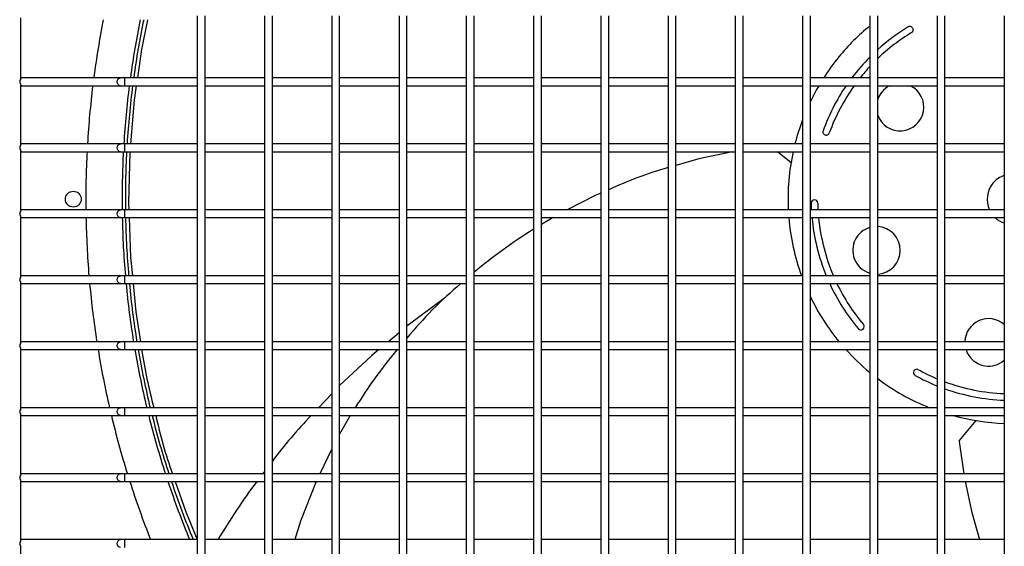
# Model space of a CAD drawing. Extents: x -90708 to 277869, y -117 to 207445.
# Tile 72 of 233: x -86342 to -85968, y 131726 to 131926. Entities that reach past the tile are written whole.
import ezdxf

# ---------------------------------------------------------------- set-up
doc = ezdxf.new("R2010")
doc.units = 0
doc.header["$MEASUREMENT"] = 0
doc.layers.add('ARQ - EQUIPO CONDENSADORA', color=40, linetype='CONTINUOUS')

msp = doc.modelspace()

# ---------------------------------------------------------------- linework, layer by layer
at = {"layer": 'ARQ - EQUIPO CONDENSADORA', "linetype": 'Continuous'}
for p, q in [((-86341.322, 131926.309), (-86341.322, 131903.008)), ((-86274.322, 131927.159), (-86274.322, 131902.159)), ((-86271.322, 131902.158), (-86271.322, 131927.158)), ((-86248.822, 131927.159), (-86248.822, 131902.159)), ((-86245.822, 131902.158), (-86245.822, 131927.158)), ((-86223.322, 131927.159), (-86223.322, 131902.159)), ((-86220.322, 131902.158), (-86220.322, 131927.158)), ((-86197.822, 131927.159), (-86197.822, 131902.159)), ((-86194.822, 131902.158), (-86194.822, 131927.158)), ((-86172.322, 131927.159), (-86172.322, 131902.159)), ((-86169.322, 131902.158), (-86169.322, 131927.158)), ((-86146.822, 131927.159), (-86146.822, 131902.159)), ((-86143.822, 131902.158), (-86143.822, 131927.158)), ((-86121.322, 131927.159), (-86121.322, 131902.159)), ((-86118.322, 131902.158), (-86118.322, 131927.158)), ((-86095.822, 131927.159), (-86095.822, 131902.159)), ((-86092.822, 131902.158), (-86092.822, 131927.158)), ((-86070.322, 131927.159), (-86070.322, 131902.159)), ((-86067.322, 131902.158), (-86067.322, 131927.158)), ((-86044.822, 131927.159), (-86044.822, 131902.159)), ((-86041.822, 131902.158), (-86041.822, 131927.158)), ((-86019.322, 131927.159), (-86019.322, 131902.159)), ((-86016.322, 131902.158), (-86016.322, 131927.158)), ((-85993.822, 131927.159), (-85993.822, 131902.159)), ((-85990.822, 131902.158), (-85990.822, 131927.158)), ((-85968.322, 131927.159), (-85968.322, 131902.159)), ((-86340.822, 131903.659), (-86341.322, 131903.659)), ((-86303.423, 131903.659), (-86340.822, 131903.659)), ((-86301.745, 131903.659), (-86303.423, 131903.659)), ((-86274.322, 131903.659), (-86301.745, 131903.659)), ((-86301.745, 131900.659), (-86301.745, 131903.659)), ((-86248.822, 131903.659), (-86271.322, 131903.659)), ((-86223.322, 131903.659), (-86245.822, 131903.659)), ((-86197.822, 131903.659), (-86220.322, 131903.659)), ((-86172.322, 131903.659), (-86194.822, 131903.659)), ((-86146.822, 131903.659), (-86169.322, 131903.659)), ((-86121.322, 131903.659), (-86143.822, 131903.659)), ((-86095.822, 131903.659), (-86118.322, 131903.659)), ((-86070.322, 131903.659), (-86092.822, 131903.659)), ((-86044.822, 131903.659), (-86067.322, 131903.659)), ((-86019.322, 131903.659), (-86041.822, 131903.659)), ((-85993.822, 131903.659), (-86016.322, 131903.659)), ((-85968.322, 131903.659), (-85990.822, 131903.659)), ((-86341.322, 131901.309), (-86341.322, 131878.008)), ((-86341.322, 131900.659), (-86340.822, 131900.659)), ((-86340.822, 131900.659), (-86303.423, 131900.659)), ((-86303.423, 131900.659), (-86301.745, 131900.659)), ((-86301.745, 131900.659), (-86274.322, 131900.659)), ((-86274.322, 131902.159), (-86274.322, 131877.159)), ((-86271.322, 131877.158), (-86271.322, 131902.158)), ((-86271.322, 131900.659), (-86248.822, 131900.659)), ((-86248.822, 131902.159), (-86248.822, 131877.159)), ((-86245.822, 131877.158), (-86245.822, 131902.158)), ((-86245.822, 131900.659), (-86223.322, 131900.659)), ((-86223.322, 131902.159), (-86223.322, 131877.159)), ((-86220.322, 131877.158), (-86220.322, 131902.158)), ((-86220.322, 131900.659), (-86197.822, 131900.659)), ((-86197.822, 131902.159), (-86197.822, 131877.159)), ((-86194.822, 131877.158), (-86194.822, 131902.158)), ((-86194.822, 131900.659), (-86172.322, 131900.659)), ((-86172.322, 131902.159), (-86172.322, 131877.159)), ((-86169.322, 131877.158), (-86169.322, 131902.158)), ((-86169.322, 131900.659), (-86146.822, 131900.659)), ((-86146.822, 131902.159), (-86146.822, 131877.159)), ((-86143.822, 131877.158), (-86143.822, 131902.158)), ((-86143.822, 131900.659), (-86121.322, 131900.659)), ((-86121.322, 131902.159), (-86121.322, 131877.159)), ((-86118.322, 131877.158), (-86118.322, 131902.158)), ((-86118.322, 131900.659), (-86095.822, 131900.659)), ((-86095.822, 131902.159), (-86095.822, 131877.159)), ((-86092.822, 131877.158), (-86092.822, 131902.158)), ((-86092.822, 131900.659), (-86070.322, 131900.659)), ((-86070.322, 131902.159), (-86070.322, 131877.159)), ((-86067.322, 131877.158), (-86067.322, 131902.158)), ((-86067.322, 131900.659), (-86044.822, 131900.659)), ((-86044.822, 131902.159), (-86044.822, 131877.159)), ((-86041.822, 131877.158), (-86041.822, 131902.158)), ((-86041.822, 131900.659), (-86019.322, 131900.659)), ((-86019.322, 131902.159), (-86019.322, 131877.159)), ((-86016.322, 131877.158), (-86016.322, 131902.158)), ((-86016.322, 131900.659), (-85993.822, 131900.659)), ((-85993.822, 131902.159), (-85993.822, 131877.159)), ((-85990.822, 131877.158), (-85990.822, 131902.158)), ((-85990.822, 131900.659), (-85968.322, 131900.659)), ((-85968.322, 131902.159), (-85968.322, 131877.159)), ((-86340.822, 131878.659), (-86341.322, 131878.659)), ((-86303.423, 131878.659), (-86340.822, 131878.659)), ((-86301.745, 131878.659), (-86303.423, 131878.659)), ((-86274.322, 131878.659), (-86301.745, 131878.659)), ((-86301.745, 131875.659), (-86301.745, 131878.659)), ((-86274.322, 131877.159), (-86274.322, 131852.159)), ((-86248.822, 131878.659), (-86271.322, 131878.659)), ((-86271.322, 131852.158), (-86271.322, 131877.158)), ((-86248.822, 131877.159), (-86248.822, 131852.159)), ((-86223.322, 131878.659), (-86245.822, 131878.659)), ((-86245.822, 131852.158), (-86245.822, 131877.158)), ((-86223.322, 131877.159), (-86223.322, 131852.159)), ((-86197.822, 131878.659), (-86220.322, 131878.659)), ((-86220.322, 131852.158), (-86220.322, 131877.158)), ((-86197.822, 131877.159), (-86197.822, 131852.159)), ((-86172.322, 131878.659), (-86194.822, 131878.659)), ((-86194.822, 131852.158), (-86194.822, 131877.158)), ((-86172.322, 131877.159), (-86172.322, 131852.159)), ((-86146.822, 131878.659), (-86169.322, 131878.659)), ((-86169.322, 131852.158), (-86169.322, 131877.158)), ((-86146.822, 131877.159), (-86146.822, 131852.159)), ((-86121.322, 131878.659), (-86143.822, 131878.659)), ((-86143.822, 131852.158), (-86143.822, 131877.158)), ((-86121.322, 131877.159), (-86121.322, 131852.159)), ((-86095.822, 131878.659), (-86118.322, 131878.659)), ((-86118.322, 131852.158), (-86118.322, 131877.158)), ((-86095.822, 131877.159), (-86095.822, 131852.159)), ((-86070.322, 131878.659), (-86092.822, 131878.659)), ((-86092.822, 131852.158), (-86092.822, 131877.158)), ((-86070.322, 131877.159), (-86070.322, 131852.159)), ((-86044.822, 131878.659), (-86067.322, 131878.659)), ((-86067.322, 131852.158), (-86067.322, 131877.158)), ((-86044.822, 131877.159), (-86044.822, 131852.159)), ((-86019.322, 131878.659), (-86041.822, 131878.659)), ((-86041.822, 131852.158), (-86041.822, 131877.158)), ((-86019.322, 131877.159), (-86019.322, 131852.159)), ((-85993.822, 131878.659), (-86016.322, 131878.659)), ((-86016.322, 131852.158), (-86016.322, 131877.158)), ((-85993.822, 131877.159), (-85993.822, 131852.159)), ((-85968.322, 131878.659), (-85990.822, 131878.659)), ((-85990.822, 131852.158), (-85990.822, 131877.158)), ((-85968.322, 131877.159), (-85968.322, 131852.159)), ((-86341.322, 131876.309), (-86341.322, 131853.008)), ((-86341.322, 131875.659), (-86340.822, 131875.659)), ((-86340.822, 131875.659), (-86303.423, 131875.659)), ((-86303.423, 131875.659), (-86301.745, 131875.659)), ((-86301.745, 131875.659), (-86274.322, 131875.659)), ((-86271.322, 131875.659), (-86248.822, 131875.659)), ((-86245.822, 131875.659), (-86223.322, 131875.659)), ((-86220.322, 131875.659), (-86197.822, 131875.659)), ((-86194.822, 131875.659), (-86172.322, 131875.659)), ((-86169.322, 131875.659), (-86146.822, 131875.659)), ((-86143.822, 131875.659), (-86121.322, 131875.659)), ((-86118.322, 131875.659), (-86095.822, 131875.659)), ((-86092.822, 131875.659), (-86070.322, 131875.659)), ((-86067.322, 131875.659), (-86044.822, 131875.659)), ((-86049.191, 131871.486), (-86054.277, 131875.659)), ((-86041.822, 131875.659), (-86019.322, 131875.659)), ((-86016.322, 131875.659), (-85993.822, 131875.659)), ((-85990.822, 131875.659), (-85968.322, 131875.659)), ((-86340.822, 131853.659), (-86341.322, 131853.659)), ((-86341.322, 131851.309), (-86341.322, 131828.008)), ((-86303.423, 131853.659), (-86340.822, 131853.659)), ((-86301.745, 131853.659), (-86303.423, 131853.659)), ((-86274.322, 131853.659), (-86301.745, 131853.659)), ((-86301.745, 131850.659), (-86301.745, 131853.659)), ((-86274.322, 131852.159), (-86274.322, 131827.159)), ((-86248.822, 131853.659), (-86271.322, 131853.659)), ((-86271.322, 131827.158), (-86271.322, 131852.158)), ((-86248.822, 131852.159), (-86248.822, 131827.159)), ((-86223.322, 131853.659), (-86245.822, 131853.659)), ((-86245.822, 131827.158), (-86245.822, 131852.158)), ((-86223.322, 131852.159), (-86223.322, 131827.159)), ((-86197.822, 131853.659), (-86220.322, 131853.659)), ((-86220.322, 131827.158), (-86220.322, 131852.158)), ((-86197.822, 131852.159), (-86197.822, 131827.159)), ((-86172.322, 131853.659), (-86194.822, 131853.659)), ((-86194.822, 131827.158), (-86194.822, 131852.158)), ((-86172.322, 131852.159), (-86172.322, 131827.159)), ((-86146.822, 131853.659), (-86169.322, 131853.659)), ((-86169.322, 131827.158), (-86169.322, 131852.158)), ((-86146.822, 131852.159), (-86146.822, 131827.159)), ((-86121.322, 131853.659), (-86143.822, 131853.659)), ((-86143.822, 131827.158), (-86143.822, 131852.158)), ((-86121.322, 131852.159), (-86121.322, 131827.159)), ((-86095.822, 131853.659), (-86118.322, 131853.659)), ((-86118.322, 131827.158), (-86118.322, 131852.158)), ((-86095.822, 131852.159), (-86095.822, 131827.159)), ((-86070.322, 131853.659), (-86092.822, 131853.659)), ((-86092.822, 131827.158), (-86092.822, 131852.158)), ((-86070.322, 131852.159), (-86070.322, 131827.159)), ((-86044.822, 131853.659), (-86067.322, 131853.659)), ((-86067.322, 131827.158), (-86067.322, 131852.158)), ((-86044.822, 131852.159), (-86044.822, 131827.159)), ((-86019.322, 131853.659), (-86041.822, 131853.659)), ((-86041.822, 131827.158), (-86041.822, 131852.158)), ((-86019.322, 131852.159), (-86019.322, 131827.159)), ((-85993.822, 131853.659), (-86016.322, 131853.659)), ((-86016.322, 131827.158), (-86016.322, 131852.158)), ((-85993.822, 131852.159), (-85993.822, 131827.159)), ((-85968.322, 131853.659), (-85990.822, 131853.659)), ((-85990.822, 131827.158), (-85990.822, 131852.158)), ((-85968.322, 131852.159), (-85968.322, 131827.159)), ((-86341.322, 131850.659), (-86340.822, 131850.659)), ((-86340.822, 131850.659), (-86303.423, 131850.659)), ((-86303.423, 131850.659), (-86301.745, 131850.659)), ((-86301.745, 131850.659), (-86274.322, 131850.659)), ((-86271.322, 131850.659), (-86248.822, 131850.659)), ((-86245.822, 131850.659), (-86223.322, 131850.659)), ((-86220.322, 131850.659), (-86197.822, 131850.659)), ((-86194.822, 131850.659), (-86172.322, 131850.659)), ((-86169.322, 131850.659), (-86146.822, 131850.659)), ((-86143.822, 131850.659), (-86121.322, 131850.659)), ((-86139.412, 131850.659), (-86143.822, 131848.037)), ((-86118.322, 131850.659), (-86095.822, 131850.659)), ((-86092.822, 131850.659), (-86070.322, 131850.659)), ((-86067.322, 131850.659), (-86044.822, 131850.659)), ((-86041.822, 131850.659), (-86019.322, 131850.659)), ((-86016.322, 131850.659), (-85993.822, 131850.659)), ((-85990.822, 131850.659), (-85968.322, 131850.659)), ((-86340.822, 131828.659), (-86341.322, 131828.659)), ((-86303.423, 131828.659), (-86340.822, 131828.659)), ((-86301.745, 131828.659), (-86303.423, 131828.659)), ((-86274.322, 131828.659), (-86301.745, 131828.659)), ((-86301.745, 131825.659), (-86301.745, 131828.659)), ((-86248.822, 131828.659), (-86271.322, 131828.659)), ((-86223.322, 131828.659), (-86245.822, 131828.659)), ((-86197.822, 131828.659), (-86220.322, 131828.659)), ((-86172.322, 131828.659), (-86194.822, 131828.659)), ((-86146.822, 131828.659), (-86169.322, 131828.659)), ((-86121.322, 131828.659), (-86143.822, 131828.659)), ((-86095.822, 131828.659), (-86118.322, 131828.659)), ((-86070.322, 131828.659), (-86092.822, 131828.659)), ((-86044.822, 131828.659), (-86067.322, 131828.659)), ((-86019.322, 131828.659), (-86041.822, 131828.659)), ((-85993.822, 131828.659), (-86016.322, 131828.659)), ((-85968.322, 131828.659), (-85990.822, 131828.659)), ((-86341.322, 131826.309), (-86341.322, 131803.008)), ((-86341.322, 131825.659), (-86340.822, 131825.659)), ((-86340.822, 131825.659), (-86303.423, 131825.659)), ((-86303.423, 131825.659), (-86301.745, 131825.659)), ((-86301.745, 131825.659), (-86274.322, 131825.659)), ((-86274.322, 131827.159), (-86274.322, 131802.159)), ((-86271.322, 131802.158), (-86271.322, 131827.158)), ((-86271.322, 131825.659), (-86248.822, 131825.659)), ((-86248.822, 131827.159), (-86248.822, 131802.159)), ((-86245.822, 131802.158), (-86245.822, 131827.158)), ((-86245.822, 131825.659), (-86223.322, 131825.659)), ((-86223.322, 131827.159), (-86223.322, 131802.159)), ((-86220.322, 131802.158), (-86220.322, 131827.158)), ((-86220.322, 131825.659), (-86197.822, 131825.659)), ((-86197.822, 131827.159), (-86197.822, 131802.159)), ((-86194.822, 131802.158), (-86194.822, 131827.158)), ((-86194.822, 131825.659), (-86172.322, 131825.659)), ((-86172.322, 131827.159), (-86172.322, 131802.159)), ((-86169.322, 131802.158), (-86169.322, 131827.158)), ((-86169.322, 131825.659), (-86146.822, 131825.659)), ((-86146.822, 131827.159), (-86146.822, 131802.159)), ((-86143.822, 131802.158), (-86143.822, 131827.158)), ((-86143.822, 131825.659), (-86121.322, 131825.659)), ((-86121.322, 131827.159), (-86121.322, 131802.159)), ((-86118.322, 131802.158), (-86118.322, 131827.158)), ((-86118.322, 131825.659), (-86095.822, 131825.659)), ((-86095.822, 131827.159), (-86095.822, 131802.159)), ((-86092.822, 131802.158), (-86092.822, 131827.158)), ((-86092.822, 131825.659), (-86070.322, 131825.659)), ((-86070.322, 131827.159), (-86070.322, 131802.159)), ((-86067.322, 131802.158), (-86067.322, 131827.158)), ((-86067.322, 131825.659), (-86044.822, 131825.659)), ((-86044.822, 131827.159), (-86044.822, 131802.159)), ((-86041.822, 131802.158), (-86041.822, 131827.158)), ((-86041.822, 131825.659), (-86019.322, 131825.659)), ((-86019.322, 131827.159), (-86019.322, 131802.159)), ((-86016.322, 131802.158), (-86016.322, 131827.158)), ((-86016.322, 131825.659), (-85993.822, 131825.659)), ((-85993.822, 131827.159), (-85993.822, 131802.159)), ((-85990.822, 131802.158), (-85990.822, 131827.158)), ((-85990.822, 131825.659), (-85968.322, 131825.659)), ((-85968.322, 131827.159), (-85968.322, 131802.159)), ((-86197.822, 131807.012), (-86201.851, 131803.659)), ((-86340.822, 131803.659), (-86341.322, 131803.659)), ((-86303.423, 131803.659), (-86340.822, 131803.659)), ((-86301.745, 131803.659), (-86303.423, 131803.659)), ((-86274.322, 131803.659), (-86301.745, 131803.659)), ((-86301.745, 131800.659), (-86301.745, 131803.659)), ((-86248.822, 131803.659), (-86271.322, 131803.659)), ((-86223.322, 131803.659), (-86245.822, 131803.659)), ((-86197.822, 131803.659), (-86220.322, 131803.659)), ((-86172.322, 131803.659), (-86194.822, 131803.659)), ((-86146.822, 131803.659), (-86169.322, 131803.659)), ((-86121.322, 131803.659), (-86143.822, 131803.659)), ((-86095.822, 131803.659), (-86118.322, 131803.659)), ((-86070.322, 131803.659), (-86092.822, 131803.659)), ((-86044.822, 131803.659), (-86067.322, 131803.659)), ((-86019.322, 131803.659), (-86041.822, 131803.659)), ((-85993.822, 131803.659), (-86016.322, 131803.659)), ((-85968.322, 131803.659), (-85990.822, 131803.659)), ((-86341.322, 131801.309), (-86341.322, 131778.008)), ((-86341.322, 131800.659), (-86340.822, 131800.659)), ((-86340.822, 131800.659), (-86303.423, 131800.659)), ((-86303.423, 131800.659), (-86301.745, 131800.659)), ((-86301.745, 131800.659), (-86274.322, 131800.659)), ((-86274.322, 131802.159), (-86274.322, 131777.159)), ((-86271.322, 131777.158), (-86271.322, 131802.158)), ((-86271.322, 131800.659), (-86248.822, 131800.659)), ((-86248.822, 131802.159), (-86248.822, 131777.159)), ((-86245.822, 131777.158), (-86245.822, 131802.158)), ((-86245.822, 131800.659), (-86223.322, 131800.659)), ((-86223.322, 131802.159), (-86223.322, 131777.159)), ((-86220.322, 131777.158), (-86220.322, 131802.158)), ((-86220.322, 131800.659), (-86197.822, 131800.659)), ((-86197.822, 131802.159), (-86197.822, 131777.159)), ((-86194.822, 131777.158), (-86194.822, 131802.158)), ((-86194.822, 131800.659), (-86172.322, 131800.659)), ((-86172.322, 131802.159), (-86172.322, 131777.159)), ((-86169.322, 131777.158), (-86169.322, 131802.158)), ((-86169.322, 131800.659), (-86146.822, 131800.659)), ((-86146.822, 131802.159), (-86146.822, 131777.159)), ((-86143.822, 131777.158), (-86143.822, 131802.158)), ((-86143.822, 131800.659), (-86121.322, 131800.659)), ((-86121.322, 131802.159), (-86121.322, 131777.159)), ((-86118.322, 131777.158), (-86118.322, 131802.158)), ((-86118.322, 131800.659), (-86095.822, 131800.659)), ((-86095.822, 131802.159), (-86095.822, 131777.159)), ((-86092.822, 131777.158), (-86092.822, 131802.158)), ((-86092.822, 131800.659), (-86070.322, 131800.659)), ((-86070.322, 131802.159), (-86070.322, 131777.159)), ((-86067.322, 131777.158), (-86067.322, 131802.158)), ((-86067.322, 131800.659), (-86044.822, 131800.659)), ((-86044.822, 131802.159), (-86044.822, 131777.159)), ((-86041.822, 131777.158), (-86041.822, 131802.158)), ((-86041.822, 131800.659), (-86019.322, 131800.659)), ((-86019.322, 131802.159), (-86019.322, 131777.159)), ((-86016.322, 131777.158), (-86016.322, 131802.158)), ((-86016.322, 131800.659), (-85993.822, 131800.659)), ((-85993.822, 131802.159), (-85993.822, 131777.159)), ((-85990.822, 131777.158), (-85990.822, 131802.158)), ((-85990.822, 131800.659), (-85968.322, 131800.659)), ((-85968.322, 131802.159), (-85968.322, 131777.159)), ((-86223.322, 131783.967), (-86228.341, 131778.659)), ((-86340.822, 131778.659), (-86341.322, 131778.659)), ((-86341.322, 131776.309), (-86341.322, 131753.008)), ((-86303.423, 131778.659), (-86340.822, 131778.659)), ((-86301.745, 131778.659), (-86303.423, 131778.659)), ((-86274.322, 131778.659), (-86301.745, 131778.659)), ((-86301.745, 131775.659), (-86301.745, 131778.659)), ((-86274.322, 131777.159), (-86274.322, 131752.159)), ((-86248.822, 131778.659), (-86271.322, 131778.659)), ((-86271.322, 131752.158), (-86271.322, 131777.158)), ((-86248.822, 131777.159), (-86248.822, 131752.159)), ((-86223.322, 131778.659), (-86245.822, 131778.659)), ((-86245.822, 131752.158), (-86245.822, 131777.158)), ((-86223.322, 131777.159), (-86223.322, 131752.159)), ((-86197.822, 131778.659), (-86220.322, 131778.659)), ((-86220.322, 131752.158), (-86220.322, 131777.158)), ((-86197.822, 131777.159), (-86197.822, 131752.159)), ((-86172.322, 131778.659), (-86194.822, 131778.659)), ((-86194.822, 131752.158), (-86194.822, 131777.158)), ((-86172.322, 131777.159), (-86172.322, 131752.159)), ((-86146.822, 131778.659), (-86169.322, 131778.659)), ((-86169.322, 131752.158), (-86169.322, 131777.158)), ((-86146.822, 131777.159), (-86146.822, 131752.159)), ((-86121.322, 131778.659), (-86143.822, 131778.659)), ((-86143.822, 131752.158), (-86143.822, 131777.158)), ((-86121.322, 131777.159), (-86121.322, 131752.159)), ((-86095.822, 131778.659), (-86118.322, 131778.659)), ((-86118.322, 131752.158), (-86118.322, 131777.158)), ((-86095.822, 131777.159), (-86095.822, 131752.159)), ((-86070.322, 131778.659), (-86092.822, 131778.659)), ((-86092.822, 131752.158), (-86092.822, 131777.158)), ((-86070.322, 131777.159), (-86070.322, 131752.159)), ((-86044.822, 131778.659), (-86067.322, 131778.659)), ((-86067.322, 131752.158), (-86067.322, 131777.158)), ((-86044.822, 131777.159), (-86044.822, 131752.159)), ((-86019.322, 131778.659), (-86041.822, 131778.659)), ((-86041.822, 131752.158), (-86041.822, 131777.158)), ((-86019.322, 131777.159), (-86019.322, 131752.159)), ((-85993.822, 131778.659), (-86016.322, 131778.659)), ((-86016.322, 131752.158), (-86016.322, 131777.158)), ((-85993.822, 131777.159), (-85993.822, 131752.159)), ((-85968.322, 131778.659), (-85990.822, 131778.659)), ((-85990.822, 131752.158), (-85990.822, 131777.158)), ((-85968.322, 131777.159), (-85968.322, 131752.159)), ((-86341.322, 131775.659), (-86340.822, 131775.659)), ((-86340.822, 131775.659), (-86303.423, 131775.659)), ((-86303.423, 131775.659), (-86301.745, 131775.659)), ((-86301.745, 131775.659), (-86274.322, 131775.659)), ((-86271.322, 131775.659), (-86248.822, 131775.659)), ((-86245.822, 131775.659), (-86223.322, 131775.659)), ((-86220.322, 131775.659), (-86197.822, 131775.659)), ((-86216.278, 131775.659), (-86220.322, 131768.598)), ((-86194.822, 131775.659), (-86172.322, 131775.659)), ((-86169.322, 131775.659), (-86146.822, 131775.659)), ((-86143.822, 131775.659), (-86121.322, 131775.659)), ((-86118.322, 131775.659), (-86095.822, 131775.659)), ((-86092.822, 131775.659), (-86070.322, 131775.659)), ((-86067.322, 131775.659), (-86044.822, 131775.659)), ((-86041.822, 131775.659), (-86019.322, 131775.659)), ((-86016.322, 131775.659), (-85993.822, 131775.659)), ((-85990.822, 131775.659), (-85968.322, 131775.659)), ((-85979.149, 131773.792), (-85985.394, 131766.178)), ((-85985.474, 131765.909), (-85983.669, 131753.659)), ((-86223.322, 131763.016), (-86227.84, 131753.659)), ((-86248.822, 131754.512), (-86249.475, 131753.659)), ((-86340.822, 131753.659), (-86341.322, 131753.659)), ((-86341.322, 131751.309), (-86341.322, 131728.008)), ((-86341.322, 131750.659), (-86340.822, 131750.659)), ((-86303.423, 131753.659), (-86340.822, 131753.659)), ((-86340.822, 131750.659), (-86303.423, 131750.659)), ((-86301.745, 131753.659), (-86303.423, 131753.659)), ((-86303.423, 131750.659), (-86301.745, 131750.659)), ((-86274.322, 131753.659), (-86301.745, 131753.659)), ((-86301.745, 131750.659), (-86301.745, 131753.659)), ((-86301.745, 131750.659), (-86274.322, 131750.659)), ((-86274.322, 131752.159), (-86274.322, 131727.159)), ((-86248.822, 131753.659), (-86271.322, 131753.659)), ((-86271.322, 131727.158), (-86271.322, 131752.158)), ((-86271.322, 131750.659), (-86248.822, 131750.659)), ((-86248.822, 131752.159), (-86248.822, 131727.159)), ((-86223.322, 131753.659), (-86245.822, 131753.659)), ((-86245.822, 131727.158), (-86245.822, 131752.158)), ((-86245.822, 131750.659), (-86223.322, 131750.659)), ((-86223.322, 131752.159), (-86223.322, 131727.159)), ((-86197.822, 131753.659), (-86220.322, 131753.659)), ((-86220.322, 131727.158), (-86220.322, 131752.158)), ((-86220.322, 131750.659), (-86197.822, 131750.659)), ((-86197.822, 131752.159), (-86197.822, 131727.159)), ((-86172.322, 131753.659), (-86194.822, 131753.659)), ((-86194.822, 131727.158), (-86194.822, 131752.158)), ((-86194.822, 131750.659), (-86172.322, 131750.659)), ((-86172.322, 131752.159), (-86172.322, 131727.159)), ((-86146.822, 131753.659), (-86169.322, 131753.659)), ((-86169.322, 131727.158), (-86169.322, 131752.158)), ((-86169.322, 131750.659), (-86146.822, 131750.659)), ((-86146.822, 131752.159), (-86146.822, 131727.159)), ((-86121.322, 131753.659), (-86143.822, 131753.659)), ((-86143.822, 131727.158), (-86143.822, 131752.158)), ((-86143.822, 131750.659), (-86121.322, 131750.659)), ((-86121.322, 131752.159), (-86121.322, 131727.159)), ((-86095.822, 131753.659), (-86118.322, 131753.659)), ((-86118.322, 131727.158), (-86118.322, 131752.158)), ((-86118.322, 131750.659), (-86095.822, 131750.659)), ((-86095.822, 131752.159), (-86095.822, 131727.159)), ((-86070.322, 131753.659), (-86092.822, 131753.659)), ((-86092.822, 131727.158), (-86092.822, 131752.158)), ((-86092.822, 131750.659), (-86070.322, 131750.659)), ((-86070.322, 131752.159), (-86070.322, 131727.159)), ((-86044.822, 131753.659), (-86067.322, 131753.659)), ((-86067.322, 131727.158), (-86067.322, 131752.158)), ((-86067.322, 131750.659), (-86044.822, 131750.659)), ((-86044.822, 131752.159), (-86044.822, 131727.159)), ((-86019.322, 131753.659), (-86041.822, 131753.659)), ((-86041.822, 131727.158), (-86041.822, 131752.158)), ((-86041.822, 131750.659), (-86019.322, 131750.659)), ((-86019.322, 131752.159), (-86019.322, 131727.159)), ((-85993.822, 131753.659), (-86016.322, 131753.659)), ((-86016.322, 131727.158), (-86016.322, 131752.158)), ((-86016.322, 131750.659), (-85993.822, 131750.659)), ((-85993.822, 131752.159), (-85993.822, 131727.159)), ((-85968.322, 131753.659), (-85990.822, 131753.659)), ((-85990.822, 131727.158), (-85990.822, 131752.158)), ((-85990.822, 131750.659), (-85968.322, 131750.659)), ((-85968.322, 131752.159), (-85968.322, 131727.159)), ((-86340.822, 131728.659), (-86341.322, 131728.659)), ((-86303.423, 131728.659), (-86340.822, 131728.659)), ((-86301.745, 131728.659), (-86303.423, 131728.659)), ((-86274.322, 131728.659), (-86301.745, 131728.659)), ((-86301.745, 131725.659), (-86301.745, 131728.659)), ((-86248.822, 131728.659), (-86271.322, 131728.659)), ((-86223.322, 131728.659), (-86245.822, 131728.659)), ((-86197.822, 131728.659), (-86220.322, 131728.659)), ((-86172.322, 131728.659), (-86194.822, 131728.659)), ((-86146.822, 131728.659), (-86169.322, 131728.659)), ((-86121.322, 131728.659), (-86143.822, 131728.659)), ((-86095.822, 131728.659), (-86118.322, 131728.659)), ((-86070.322, 131728.659), (-86092.822, 131728.659)), ((-86044.822, 131728.659), (-86067.322, 131728.659)), ((-86019.322, 131728.659), (-86041.822, 131728.659)), ((-85993.822, 131728.659), (-86016.322, 131728.659)), ((-85968.322, 131728.659), (-85990.822, 131728.659)), ((-86341.322, 131726.309), (-86341.322, 131703.008)), ((-86274.322, 131727.159), (-86274.322, 131702.159)), ((-86271.322, 131702.158), (-86271.322, 131727.158)), ((-86248.822, 131727.159), (-86248.822, 131702.159)), ((-86245.822, 131702.158), (-86245.822, 131727.158)), ((-86223.322, 131727.159), (-86223.322, 131702.159)), ((-86220.322, 131702.158), (-86220.322, 131727.158)), ((-86197.822, 131727.159), (-86197.822, 131702.159)), ((-86194.822, 131702.158), (-86194.822, 131727.158)), ((-86172.322, 131727.159), (-86172.322, 131702.159)), ((-86169.322, 131702.158), (-86169.322, 131727.158)), ((-86146.822, 131727.159), (-86146.822, 131702.159)), ((-86143.822, 131702.158), (-86143.822, 131727.158)), ((-86121.322, 131727.159), (-86121.322, 131702.159)), ((-86118.322, 131702.158), (-86118.322, 131727.158)), ((-86095.822, 131727.159), (-86095.822, 131702.159)), ((-86092.822, 131702.158), (-86092.822, 131727.158)), ((-86070.322, 131727.159), (-86070.322, 131702.159)), ((-86067.322, 131702.158), (-86067.322, 131727.158)), ((-86044.822, 131727.159), (-86044.822, 131702.159)), ((-86041.822, 131702.158), (-86041.822, 131727.158)), ((-86019.322, 131727.159), (-86019.322, 131702.159)), ((-86016.322, 131702.158), (-86016.322, 131727.158)), ((-85993.822, 131727.159), (-85993.822, 131702.159)), ((-85990.822, 131702.158), (-85990.822, 131727.158)), ((-85968.322, 131727.159), (-85968.322, 131702.159))]:
    msp.add_line(p, q, dxfattribs=at)
at = {"layer": 'ARQ - EQUIPO CONDENSADORA', "linetype": 'Continuous', "flags": 128}
for points in [[(-86293.211, 131925.659), (-86295.479, 131914.415), (-86297.01, 131903.659)], [(-86303.423, 131900.659), (-86303.904, 131900.773), (-86304.312, 131901.098), (-86304.585, 131901.585), (-86304.681, 131902.159), (-86304.585, 131902.733), (-86304.312, 131903.22), (-86303.904, 131903.545), (-86303.423, 131903.659)], [(-86297.437, 131900.659), (-86298.21, 131895.219), (-86299.589, 131878.659)], [(-86303.423, 131875.659), (-86303.904, 131875.773), (-86304.312, 131876.098), (-86304.585, 131876.585), (-86304.681, 131877.159), (-86304.585, 131877.733), (-86304.312, 131878.22), (-86303.904, 131878.545), (-86303.423, 131878.659)], [(-86299.839, 131875.659), (-86300.32, 131856.301), (-86300.227, 131853.659)], [(-86071.346, 131875.659), (-86084.092, 131872.937), (-86092.822, 131870.481)], [(-86121.322, 131859.974), (-86123.446, 131859.067), (-86134.086, 131853.659)], [(-86303.423, 131850.659), (-86303.904, 131850.773), (-86304.312, 131851.098), (-86304.585, 131851.585), (-86304.681, 131852.159), (-86304.585, 131852.733), (-86304.312, 131853.22), (-86303.904, 131853.545), (-86303.423, 131853.659)], [(-86300.122, 131850.659), (-86299.595, 131835.606), (-86298.92, 131828.659)], [(-86303.423, 131825.659), (-86303.904, 131825.773), (-86304.312, 131826.098), (-86304.585, 131826.585), (-86304.681, 131827.159), (-86304.585, 131827.733), (-86304.312, 131828.22), (-86303.904, 131828.545), (-86303.423, 131828.659)], [(-86298.629, 131825.659), (-86297.587, 131814.932), (-86295.871, 131803.659)], [(-86180.526, 131820.091), (-86194.349, 131809.902), (-86194.822, 131809.509)], [(-86303.423, 131800.659), (-86303.904, 131800.773), (-86304.312, 131801.098), (-86304.585, 131801.585), (-86304.681, 131802.159), (-86304.585, 131802.733), (-86304.312, 131803.22), (-86303.904, 131803.545), (-86303.423, 131803.659)], [(-86205.456, 131800.659), (-86208.24, 131798.342), (-86220.322, 131787.005)], [(-86303.423, 131775.659), (-86303.904, 131775.773), (-86304.312, 131776.098), (-86304.585, 131776.585), (-86304.681, 131777.159), (-86304.585, 131777.733), (-86304.312, 131778.22), (-86303.904, 131778.545), (-86303.423, 131778.659)], [(-86303.423, 131750.659), (-86303.904, 131750.773), (-86304.312, 131751.098), (-86304.585, 131751.585), (-86304.681, 131752.159), (-86304.585, 131752.733), (-86304.312, 131753.22), (-86303.904, 131753.545), (-86303.423, 131753.659)], [(-86282.702, 131750.659), (-86278.691, 131739.235), (-86274.406, 131728.659)], [(-86229.286, 131750.659), (-86235.169, 131735.713), (-86237.359, 131728.659)], [(-85983.113, 131750.659), (-85980.6, 131738.891), (-85977.721, 131728.659)], [(-86303.423, 131725.659), (-86303.904, 131725.773), (-86304.312, 131726.098), (-86304.585, 131726.585), (-86304.681, 131727.159), (-86304.585, 131727.733), (-86304.312, 131728.22), (-86303.904, 131728.545), (-86303.423, 131728.659)]]:
    msp.add_lwpolyline(points, dxfattribs=at)
at = {"layer": 'ARQ - EQUIPO CONDENSADORA', "linetype": 'Continuous'}
msp.add_circle((-86321.323, 131857.66), 3, dxfattribs=at)
for centre, radius, start, end in [((-85965.323, 131857.66), 351.25, 168.83755, 172.47504), ((-85965.323, 131857.66), 337.5, 168.37657, 172.16659), ((-85965.323, 131857.66), 336.25, 168.33275, 172.13728), ((-85965.323, 131857.66), 85, 129.44093, 140.63853), ((-85965.323, 131857.66), 76.25, 121.16731, 131.97755), ((-86004.138, 131921.834), 1.25, 301.16731, 121.16731), ((-85965.323, 131857.66), 73.75, 121.16731, 133.74991), ((-85965.323, 131857.66), 85, 140.63853, 147.23704), ((-85965.323, 131857.66), 76.25, 135.08732, 142.89586), ((-85965.323, 131857.66), 73.75, 137.07029, 141.41205), ((-86340.777, 131903.035), 0.625, 94.07139, 150.5065), ((-86340.331, 131902.159), 1.305, 139.37511, 220.62489), ((-86340.777, 131901.283), 0.625, 209.4935, 265.92861), ((-85965.323, 131857.66), 351.25, 172.96838, 176.57261), ((-85965.323, 131857.66), 337.5, 172.68037, 176.43279), ((-85965.323, 131857.66), 336.25, 172.65301, 176.41952), ((-85965.323, 131857.66), 85, 149.61084, 154.15652), ((-85965.323, 131857.66), 76.25, 145.67258, 160.10975), ((-85965.323, 131857.66), 73.75, 144.33555, 160.10975), ((-86007.846, 131892.542), 9, 199.66313, 64.41355), ((-86007.846, 131892.542), 9, 115.58645, 140.63853), ((-86007.846, 131892.542), 9, 140.63853, 160.33687), ((-85965.323, 131857.66), 85, 159.27381, 165.69716), ((-86035.849, 131883.176), 1.25, 160.10975, 340.10975), ((-86340.331, 131877.159), 1.305, 139.37511, 220.62489), ((-86340.777, 131878.035), 0.625, 94.07139, 150.5065), ((-86340.777, 131876.283), 0.625, 209.4935, 265.92861), ((-85965.323, 131857.66), 351.25, 177.06272, 180.65266), ((-85965.323, 131857.66), 337.5, 176.94294, 180.67925), ((-85965.323, 131857.66), 336.25, 176.93157, 180.68177), ((-85965.323, 131857.66), 85, 167.7749, 182.69794), ((-86049.05, 131709.707), 166.629, 106.30138, 114.56467), ((-85965.323, 131857.66), 9.5, 108.40212, 140.63853), ((-85965.323, 131857.66), 9.5, 140.63853, 204.90771), ((-86040.307, 131856.132), 1.25, 1.16731, 181.16731), ((-85965.323, 131857.66), 76.25, 181.16731, 183.00781), ((-85965.323, 131857.66), 73.75, 181.16731, 183.10987), ((-86340.331, 131852.159), 1.305, 139.37511, 220.62489), ((-86340.777, 131853.035), 0.625, 94.07139, 150.5065), ((-86340.777, 131851.283), 0.625, 209.4935, 265.92861), ((-85965.323, 131857.66), 351.25, 181.14208, 184.73602), ((-85965.323, 131857.66), 337.5, 181.18861, 184.92944), ((-85965.323, 131857.66), 336.25, 181.19303, 184.94781), ((-85965.323, 131857.66), 85, 184.7245, 199.94928), ((-85965.323, 131857.66), 76.25, 185.26811, 202.35481), ((-85965.323, 131857.66), 73.75, 185.44722, 203.15587), ((-86016.793, 131838.274), 9, 273.00143, 86.99857), ((-85965.323, 131857.66), 9.5, 227.47202, 251.59788), ((-86045.995, 131683.109), 191.787, 121.71688, 130.01888), ((-86016.793, 131838.274), 9, 106.31825, 200.63853), ((-86016.793, 131838.274), 9, 200.63853, 253.68175), ((-86340.777, 131828.035), 0.625, 94.07139, 150.5065), ((-86340.331, 131827.159), 1.305, 139.37511, 220.62489), ((-86340.777, 131826.283), 0.625, 209.4935, 265.92861), ((-85965.323, 131857.66), 351.25, 185.22724, 188.8437), ((-85965.323, 131857.66), 337.5, 185.44083, 189.20707), ((-85965.323, 131857.66), 336.25, 185.46112, 189.24159), ((-86072.109, 131703.782), 159.088, 129.99555, 140.47524), ((-85965.323, 131857.66), 76.25, 204.81472, 220.10975), ((-85965.323, 131857.66), 73.75, 205.71607, 220.10975), ((-85965.323, 131857.66), 85, 205.84348, 219.44267), ((-86022.684, 131809.341), 1.25, 220.10975, 40.10975), ((-85974.269, 131803.392), 9, 48.6371, 178.30317), ((-86340.331, 131802.159), 1.305, 139.37511, 220.62489), ((-86340.777, 131803.035), 0.625, 94.07139, 150.5065), ((-86340.777, 131801.283), 0.625, 209.4935, 265.92861), ((-85965.323, 131857.66), 351.25, 189.33929, 192.99781), ((-85965.323, 131857.66), 337.5, 189.7234, 193.53722), ((-85965.323, 131857.66), 336.25, 189.75989, 193.58851), ((-86068.992, 131836.809), 229.29, 189.07107, 194.6911), ((-86051.78, 131678.215), 191.143, 140.1643, 148.2987), ((-85965.323, 131857.66), 85, 222.11339, 230.55907), ((-85974.269, 131803.392), 9, 197.68132, 260.63853), ((-85974.269, 131803.392), 9, 260.63853, 311.3629), ((-86001.492, 131791.958), 1.25, 61.16731, 241.16731), ((-85965.323, 131857.66), 73.75, 241.16731, 247.26763), ((-85965.323, 131857.66), 85, 233.13094, 248.34513), ((-85965.323, 131857.66), 76.25, 241.16731, 248.05247), ((-85965.323, 131857.66), 73.75, 249.77247, 267.66946), ((-85965.323, 131857.66), 76.25, 250.46315, 267.74591), ((-86340.331, 131777.159), 1.305, 139.37511, 220.62489), ((-86340.777, 131778.035), 0.625, 94.07139, 150.5065), ((-86340.777, 131776.283), 0.625, 209.4935, 265.92861), ((-85965.323, 131857.66), 351.25, 193.50056, 197.22281), ((-85965.323, 131857.66), 337.5, 194.06166, 197.94784), ((-85965.323, 131857.66), 336.25, 194.11501, 198.01685), ((-86106.392, 131816.24), 188.08, 192.46033, 199.43489), ((-86096.579, 131646.438), 186.587, 136.16796, 143.11607), ((-85965.323, 131857.66), 85, 254.73483, 267.97805), ((-85985.115, 131765.95), 0.361, 140.63852, 186.52521), ((-86340.331, 131752.159), 1.305, 139.37511, 220.62489), ((-86340.777, 131753.035), 0.625, 94.07139, 150.5065), ((-86340.777, 131751.283), 0.625, 209.4935, 265.92861), ((-85965.323, 131857.66), 351.25, 197.73586, 201.5469), ((-85965.323, 131857.66), 337.5, 198.48401, 202.47158), ((-85965.323, 131857.66), 336.25, 198.55523, 202.55971), ((-86055.447, 131603.849), 245.148, 143.21162, 149.39481), ((-86340.331, 131727.159), 1.305, 139.37511, 220.62489), ((-86340.777, 131728.035), 0.625, 94.07139, 150.5065)]:
    msp.add_arc(centre, radius, start, end, dxfattribs=at)

doc.saveas('drawing.dxf')
